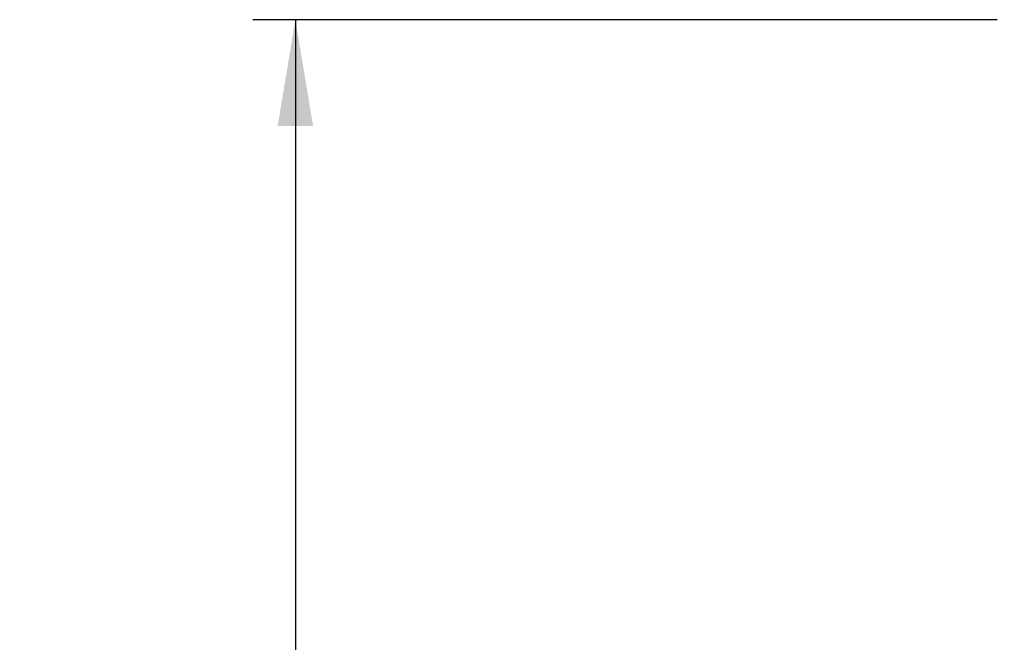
# Model space of a CAD drawing. Header units: inches. Extents: x 1 to 359, y -2 to 239.
# Tile 25 of 46: x 150 to 168, y 138 to 149. Entities that reach past the tile are written whole.
import ezdxf
from ezdxf.enums import TextEntityAlignment as Align

# ---------------------------------------------------------------- set-up
doc = ezdxf.new("R2010")
doc.units = ezdxf.units.IN
doc.header["$MEASUREMENT"] = 0
doc.layers.add('Default', color=7, linetype='Continuous')
doc.styles.add('SEACAD_Times_New_Roman', font='times.ttf')
doc.dimstyles.new('HAMMOND_(STH_-_300x200)', dxfattribs={"dimtxt": 1.5, "dimasz": 1.875, "dimexe": 0.75, "dimexo": 0.75, "dimgap": 0.375, "dimtad": 0, "dimtih": 1, "dimtoh": 1, "dimzin": 0, "dimdsep": 46, "dimtxsty": 'SEACAD_Times_New_Roman', "dimblk1": '_SE_FILLED', "dimblk2": '_SE_FILLED', "dimsah": 1, "dimcen": 0.75, "dimadec": 0, "dimazin": 0, "dimtfac": 0.8, "dimtofl": 0, "dimtmove": 0, "dimatfit": 3, "dimfxl": 0, "dimtolj": 1, "dimtzin": 0, "dimarcsym": 0})

# ---------------------------------------------------------------- blocks, each defined once
blk = doc.blocks.new('DMBLK3373')
at = {"layer": 'Default', "linetype": 'Continuous'}
for points in [[(154.979, 147.258), (155.604, 147.258), (155.291, 149.133)], [(154.979, 93.633), (155.291, 91.758), (155.604, 93.633)]]:
    blk.add_hatch(color=7, dxfattribs=at).paths.add_polyline_path(points)
at = {"layer": 'Default', "color": 7, "linetype": 'Continuous'}
for p, q in [((167.69, 149.133), (154.541, 149.133)), ((155.291, 149.133), (155.291, 121.72)), ((155.291, 114.67), (155.291, 91.758)), ((167.69, 91.758), (154.541, 91.758))]:
    blk.add_line(p, q, dxfattribs=at)
at = {"layer": 'Default', "color": 7, "linetype": 'Continuous', "style": 'SEACAD_Times_New_Roman'}
for s, p in [('57.38', (152.732, 121.195)), ('DOOR ', (151.861, 118.945)), ('OPENING', (150.422, 116.695))]:
    blk.add_text(s, height=1.5, dxfattribs=at).set_placement(p, align=Align.TOP_LEFT)
blk = doc.blocks.new('_SE_FILLED')
at = {"color": 0}
blk.add_line((0, 0), (-1, 0), dxfattribs=at)
blk.add_solid([(0, 0), (-1, -0.1665), (-1, 0.1665), (0, 0)], dxfattribs=at)

msp = doc.modelspace()

# ---------------------------------------------------------------- dimensions: what is measured, and where the dimension line sits
at = {"layer": 'Default', "color": 7, "linetype": 'Continuous'}
dim = msp.add_linear_dim(base=(155.291201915, 149.13276158), p1=(169.358864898, 149.13276158), p2=(169.358864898, 91.75776158), angle=270, text='\\A1;<>\\PDOOR \\XOPENING', dimstyle='HAMMOND_(STH_-_300x200)', dxfattribs=at)
dim.commit()
dim.dimension.update_dxf_attribs({"geometry": 'DMBLK3373', "text_midpoint": (155.291201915, 120.445261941), "dimtype": 161})

doc.saveas('drawing.dxf')
